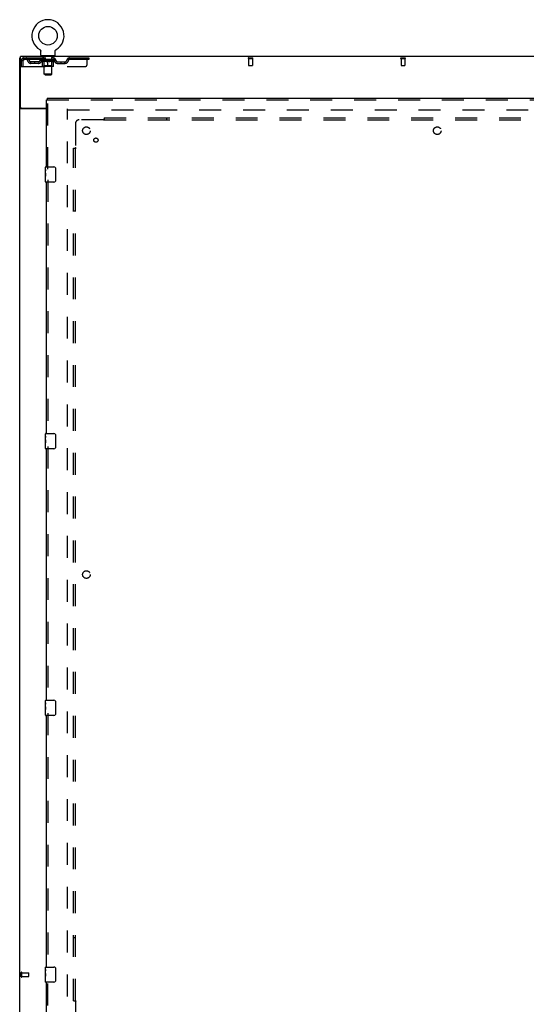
# Model space of a CAD drawing. Header units: inches. Extents: x 0 to 262, y 0 to 169.
# Tile 7 of 67: x 48 to 81, y 58 to 123. Entities that reach past the tile are written whole.
import ezdxf

# ---------------------------------------------------------------- set-up
doc = ezdxf.new("R2010")
doc.units = ezdxf.units.IN
doc.header["$LTSCALE"] = 14.384615
doc.header["$MEASUREMENT"] = 0
doc.linetypes.add('HIDDEN', pattern=[0.2, 0.1, -0.1])
doc.layers.get('0').update_dxf_attribs({"linetype": 'CONTINUOUS'})
for name, color, linetype in [('DEFAULT_2', 8, 'HIDDEN'), ('LEFTHAND_DOOR_ASSEMBLY', 7, 'CONTINUOUS'), ('SUBPANEL', 7, 'CONTINUOUS')]:
    doc.layers.add(name, color=color, linetype=linetype)

msp = doc.modelspace()

# ---------------------------------------------------------------- linework, layer by layer
at = {"color": 7, "linetype": 'Continuous'}
for p, q in [((49.185, 120.898), (49.185, 120.898)), ((49.185, 120.898), (49.188, 120.896)), ((49.188, 120.896), (49.191, 120.895)), ((49.191, 120.895), (49.192, 120.894)), ((49.192, 120.894), (49.196, 120.891)), ((49.196, 120.891), (49.199, 120.888)), ((49.199, 120.889), (49.203, 120.886)), ((49.203, 120.886), (49.206, 120.883)), ((49.206, 120.883), (49.209, 120.88)), ((49.209, 120.88), (49.212, 120.877)), ((49.212, 120.877), (49.215, 120.874)), ((49.215, 120.874), (49.218, 120.87)), ((49.218, 120.87), (49.221, 120.867)), ((49.221, 120.867), (49.223, 120.863)), ((49.223, 120.863), (49.226, 120.86)), ((49.226, 120.86), (49.228, 120.856)), ((49.228, 120.856), (49.23, 120.852)), ((49.23, 120.852), (49.232, 120.849)), ((49.232, 120.849), (49.234, 120.845)), ((49.234, 120.845), (49.236, 120.841)), ((49.236, 120.841), (49.238, 120.837)), ((49.238, 120.837), (49.239, 120.833)), ((49.239, 120.833), (49.241, 120.829)), ((49.241, 120.829), (49.242, 120.824)), ((50.2, 120.82), (50.201, 120.824)), ((50.201, 120.824), (50.202, 120.829)), ((50.202, 120.829), (50.204, 120.833)), ((50.204, 120.833), (50.205, 120.837)), ((50.205, 120.837), (50.207, 120.841)), ((50.207, 120.841), (50.209, 120.845)), ((50.209, 120.845), (50.211, 120.849)), ((50.211, 120.849), (50.213, 120.852)), ((50.213, 120.852), (50.215, 120.856)), ((50.215, 120.856), (50.217, 120.86)), ((50.217, 120.86), (50.22, 120.863)), ((50.22, 120.863), (50.222, 120.867)), ((50.222, 120.867), (50.225, 120.87)), ((50.225, 120.87), (50.228, 120.874)), ((50.228, 120.874), (50.231, 120.877)), ((50.231, 120.877), (50.234, 120.88)), ((50.234, 120.88), (50.237, 120.883)), ((50.237, 120.883), (50.24, 120.886)), ((50.24, 120.886), (50.244, 120.889)), ((50.244, 120.888), (50.247, 120.891)), ((50.247, 120.891), (50.25, 120.894)), ((50.25, 120.894), (50.252, 120.895)), ((50.251, 120.894), (50.252, 120.895)), ((50.252, 120.895), (50.255, 120.896)), ((50.255, 120.896), (50.258, 120.898)), ((50.258, 120.898), (50.258, 120.898)), ((47.919, 120.348), (47.867, 120.348)), ((49.246, 120.542), (49.246, 120.791)), ((49.284, 120.482), (49.284, 120.452)), ((50.159, 120.482), (49.284, 120.482)), ((50.159, 120.482), (50.159, 120.452)), ((50.196, 120.791), (50.197, 120.795)), ((50.196, 120.542), (50.196, 120.791))]:
    msp.add_line(p, q, dxfattribs=at)
at = {"color": 3, "linetype": 'Continuous'}
for p, q in [((47.867, 52.556), (47.867, 120.348)), ((47.919, 117.116), (47.919, 120.452)), ((125.565, 120.452), (47.919, 120.452)), ((49.617, 117.004), (47.937, 117.004)), ((47.979, 117.056), (49.617, 117.056))]:
    msp.add_line(p, q, dxfattribs=at)
at = {"color": 7, "linetype": 'Continuous'}
for points in [[(49.242, 120.824), (49.243, 120.82), (49.244, 120.816), (49.245, 120.812), (49.245, 120.807), (49.246, 120.803), (49.246, 120.799), (49.246, 120.795), (49.246, 120.791)], [(50.197, 120.795), (50.197, 120.799), (50.197, 120.803), (50.198, 120.807), (50.198, 120.812), (50.199, 120.816), (50.2, 120.82)], [(50.197, 120.795), (50.197, 120.799), (50.197, 120.803), (50.198, 120.807), (50.198, 120.812)], [(49.246, 120.799), (49.246, 120.795), (49.246, 120.791)]]:
    msp.add_lwpolyline(points, dxfattribs=at)
at = {"color": 3, "linetype": 'Continuous'}
msp.add_lwpolyline([(47.937, 117.004), (47.935, 117.005), (47.933, 117.007), (47.93, 117.008), (47.927, 117.01), (47.923, 117.011), (47.919, 117.013), (47.915, 117.014), (47.911, 117.016), (47.907, 117.017), (47.903, 117.018), (47.899, 117.02), (47.895, 117.021), (47.891, 117.022), (47.888, 117.024), (47.885, 117.025), (47.882, 117.026), (47.879, 117.028), (47.877, 117.03), (47.874, 117.031), (47.872, 117.033), (47.871, 117.035), (47.87, 117.037), (47.869, 117.038), (47.868, 117.04), (47.868, 117.042), (47.867, 117.044)], dxfattribs=at)
at = {"color": 7, "linetype": 'Continuous'}
msp.add_circle((49.721, 121.806), 0.609, dxfattribs=at)
for centre, radius, start, end in [((49.721, 121.806), 1.054, 300.39933, 239.60066), ((49.306, 120.542), 0.06, 180, 270), ((50.136, 120.542), 0.06, 270, 360)]:
    msp.add_arc(centre, radius, start, end, dxfattribs=at)
at = {"color": 3, "linetype": 'Continuous'}
msp.add_arc((47.979, 117.116), 0.06, 180, 270, dxfattribs=at)
at = {"layer": 'DEFAULT_2', "color": 8, "linetype": 'HIDDEN'}
for p, q in [((49.185, 120.898), (49.185, 120.898)), ((49.191, 120.895), (49.192, 120.894)), ((50.258, 120.898), (50.258, 120.898)), ((47.971, 120.181), (47.971, 119.785)), ((47.971, 120.181), (48.075, 120.181)), ((48.075, 120.181), (48.075, 119.785)), ((48.105, 119.785), (48.105, 120.181)), ((48.138, 120.348), (48.138, 120.244)), ((48.138, 120.348), (52.409, 120.348)), ((52.409, 120.244), (48.138, 120.244)), ((49.215, 120.206), (49.215, 120.244)), ((49.343, 120.117), (49.215, 120.206)), ((50.228, 120.206), (49.215, 120.206)), ((49.223, 120.238), (49.223, 120.244)), ((49.23, 120.236), (49.23, 120.238)), ((49.23, 120.236), (50.213, 120.236)), ((49.237, 120.236), (49.237, 120.238)), ((49.238, 120.236), (49.238, 120.238)), ((49.246, 120.238), (49.246, 120.244)), ((49.259, 120.236), (49.259, 120.238)), ((49.26, 120.236), (49.26, 120.238)), ((49.283, 120.238), (49.283, 120.244)), ((49.284, 120.244), (49.284, 120.348)), ((49.295, 120.236), (49.295, 120.238)), ((49.297, 120.236), (49.297, 120.238)), ((49.46, 120.238), (49.299, 120.238)), ((49.334, 120.238), (49.334, 120.244)), ((49.335, 120.236), (49.335, 120.238)), ((49.335, 120.236), (49.335, 120.238)), ((49.338, 120.236), (49.338, 120.238)), ((49.343, 120.236), (49.343, 120.238)), ((49.344, 120.236), (49.344, 120.238)), ((49.346, 120.236), (49.346, 120.238)), ((49.349, 120.236), (49.349, 120.239)), ((49.352, 120.236), (49.352, 120.238)), ((49.364, 120.236), (49.364, 120.238)), ((49.376, 120.482), (49.376, 120.452)), ((49.378, 120.236), (49.378, 120.238)), ((49.379, 120.236), (49.379, 120.24)), ((49.395, 120.236), (49.395, 120.238)), ((49.396, 120.238), (49.396, 120.244)), ((49.404, 120.236), (49.404, 120.238)), ((49.407, 120.236), (49.407, 120.238)), ((49.411, 120.392), (49.411, 120.472)), ((49.415, 120.236), (49.415, 120.238)), ((49.481, 120.382), (49.421, 120.382)), ((49.424, 120.236), (49.424, 120.241)), ((49.436, 120.236), (49.436, 120.238)), ((49.438, 120.236), (49.438, 120.238)), ((49.46, 120.236), (49.46, 120.238)), ((49.514, 120.238), (49.464, 120.238)), ((49.468, 120.238), (49.468, 120.244)), ((49.471, 119.829), (49.471, 120.204)), ((49.472, 119.292), (49.472, 120.372)), ((49.474, 120.236), (49.474, 120.238)), ((49.478, 120.236), (49.478, 120.238)), ((49.482, 120.236), (49.482, 120.242)), ((49.486, 120.236), (49.486, 120.238)), ((49.494, 120.236), (49.494, 120.238)), ((49.514, 120.236), (49.514, 120.238)), ((49.574, 120.238), (49.526, 120.238)), ((49.543, 120.236), (49.543, 120.238)), ((49.548, 120.238), (49.548, 120.244)), ((49.551, 120.236), (49.551, 120.238)), ((49.553, 120.236), (49.553, 120.243)), ((49.555, 120.236), (49.555, 120.238)), ((49.561, 120.236), (49.561, 120.238)), ((49.574, 120.236), (49.574, 120.238)), ((49.638, 120.238), (49.594, 120.238)), ((49.605, 120.236), (49.605, 120.238)), ((49.63, 120.238), (49.721, 120.244)), ((49.634, 120.238), (49.634, 120.244)), ((49.634, 120.238), (49.634, 120.244)), ((49.634, 120.244), (49.634, 120.244)), ((49.634, 120.236), (49.634, 120.238)), ((49.637, 120.236), (49.637, 120.239)), ((49.638, 120.236), (49.638, 120.238)), ((49.638, 120.236), (49.638, 120.238)), ((49.705, 120.238), (49.666, 120.238)), ((49.671, 120.236), (49.671, 120.238)), ((49.705, 120.236), (49.705, 120.238)), ((49.719, 120.238), (49.719, 120.238)), ((49.719, 120.236), (49.719, 120.238)), ((49.719, 120.236), (49.719, 120.238)), ((49.721, 120.238), (49.721, 120.244)), ((49.723, 120.236), (49.723, 120.238)), ((49.723, 120.238), (49.724, 120.238)), ((49.724, 120.236), (49.724, 120.238)), ((49.725, 120.238), (49.777, 120.238)), ((49.738, 120.236), (49.738, 120.238)), ((49.751, 120.238), (49.751, 120.242)), ((49.751, 120.242), (49.813, 120.238)), ((49.768, 120.238), (49.768, 120.241)), ((49.772, 120.236), (49.772, 120.238)), ((49.805, 120.236), (49.805, 120.238)), ((49.805, 120.236), (49.805, 120.238)), ((49.805, 120.238), (49.849, 120.238)), ((49.806, 120.236), (49.806, 120.239)), ((49.809, 120.238), (49.809, 120.244)), ((49.809, 120.238), (49.809, 120.244)), ((49.809, 120.244), (49.809, 120.244)), ((49.809, 120.236), (49.809, 120.238)), ((49.838, 120.236), (49.838, 120.238)), ((49.869, 120.236), (49.869, 120.238)), ((49.869, 120.238), (49.917, 120.238)), ((49.882, 120.236), (49.882, 120.238)), ((49.888, 120.236), (49.888, 120.238)), ((49.89, 120.236), (49.89, 120.243)), ((49.892, 120.236), (49.892, 120.238)), ((49.895, 120.238), (49.895, 120.244)), ((49.9, 120.236), (49.9, 120.238)), ((49.929, 120.236), (49.929, 120.238)), ((49.929, 120.238), (49.979, 120.238)), ((49.949, 120.236), (49.949, 120.238)), ((49.957, 120.236), (49.957, 120.238)), ((49.961, 120.236), (49.961, 120.242)), ((50.021, 120.382), (49.962, 120.382)), ((49.965, 120.236), (49.965, 120.238)), ((49.969, 120.236), (49.969, 120.238)), ((49.97, 119.292), (49.97, 120.372)), ((49.971, 119.829), (49.971, 120.204)), ((49.975, 120.238), (49.975, 120.244)), ((49.983, 120.236), (49.983, 120.238)), ((49.983, 120.238), (50.144, 120.238)), ((50.005, 120.236), (50.005, 120.238)), ((50.007, 120.236), (50.007, 120.238)), ((50.019, 120.236), (50.019, 120.241)), ((50.028, 120.236), (50.028, 120.238)), ((50.031, 120.392), (50.031, 120.472)), ((50.036, 120.236), (50.036, 120.238)), ((50.039, 120.236), (50.039, 120.238)), ((50.047, 120.238), (50.047, 120.244)), ((50.048, 120.236), (50.048, 120.238)), ((50.064, 120.236), (50.064, 120.24)), ((50.065, 120.236), (50.065, 120.238)), ((50.066, 120.482), (50.066, 120.452)), ((50.079, 120.236), (50.079, 120.238)), ((50.091, 120.236), (50.091, 120.238)), ((50.094, 120.236), (50.094, 120.239)), ((50.097, 120.236), (50.097, 120.238)), ((50.099, 120.236), (50.099, 120.238)), ((50.099, 120.236), (50.099, 120.238)), ((50.1, 120.117), (50.228, 120.206)), ((50.105, 120.236), (50.105, 120.238)), ((50.108, 120.236), (50.108, 120.238)), ((50.108, 120.236), (50.108, 120.238)), ((50.109, 120.238), (50.109, 120.244)), ((50.146, 120.236), (50.146, 120.238)), ((50.148, 120.236), (50.148, 120.238)), ((50.159, 120.244), (50.159, 120.348)), ((50.16, 120.238), (50.16, 120.244)), ((50.183, 120.236), (50.183, 120.238)), ((50.184, 120.236), (50.184, 120.238)), ((50.197, 120.238), (50.197, 120.244)), ((50.205, 120.236), (50.205, 120.238)), ((50.206, 120.236), (50.206, 120.238)), ((50.213, 120.236), (50.213, 120.238)), ((50.22, 120.238), (50.22, 120.244)), ((50.228, 120.206), (50.228, 120.244)), ((51.309, 120.348), (51.309, 120.244)), ((52.284, 119.91), (52.284, 120.348)), ((52.409, 120.348), (52.409, 120.244)), ((62.857, 120.348), (63.141, 120.348)), ((62.857, 120.305), (63.141, 120.305)), ((62.875, 120.305), (62.875, 119.858)), ((63.123, 120.305), (63.123, 119.858)), ((72.857, 120.348), (73.141, 120.348)), ((72.857, 120.305), (73.141, 120.305)), ((72.875, 120.305), (72.875, 119.858)), ((73.123, 120.305), (73.123, 119.858)), ((47.971, 119.785), (48.075, 119.785)), ((48.105, 119.785), (52.159, 119.785)), ((48.607, 119.993), (48.607, 120.097)), ((49.09, 120.097), (48.607, 120.097)), ((49.09, 119.993), (48.607, 119.993)), ((48.857, 119.993), (48.857, 120.097)), ((49.343, 120.117), (49.351, 120.117)), ((49.351, 119.827), (49.351, 120.152)), ((50.062, 119.797), (49.381, 119.797)), ((49.471, 119.829), (49.44, 119.797)), ((49.609, 120.117), (49.465, 120.117)), ((49.971, 119.829), (49.471, 119.829)), ((49.721, 119.797), (49.721, 120.152)), ((49.978, 120.117), (49.834, 120.117)), ((49.971, 119.829), (50.003, 119.797)), ((50.092, 119.827), (50.092, 120.152)), ((50.092, 120.117), (50.1, 120.117)), ((50.353, 120.097), (50.836, 120.097)), ((50.353, 119.993), (50.836, 119.993)), ((50.586, 119.993), (50.586, 120.097)), ((50.836, 119.993), (50.836, 120.097)), ((62.885, 119.848), (63.113, 119.848)), ((72.885, 119.848), (73.113, 119.848)), ((49.532, 119.232), (49.472, 119.292)), ((49.97, 119.292), (49.472, 119.292)), ((49.532, 119.232), (49.91, 119.232)), ((49.91, 119.232), (49.97, 119.292)), ((50.992, 55.9), (50.992, 117.004)), ((51.006, 116.952), (85.096, 116.952)), ((47.971, 60.06), (47.971, 60.344)), ((48.014, 60.06), (48.014, 60.344)), ((48.014, 60.326), (48.461, 60.326)), ((48.471, 60.088), (48.471, 60.316)), ((48.014, 60.078), (48.461, 60.078))]:
    msp.add_line(p, q, dxfattribs=at)
for points in [[(48.138, 120.348), (48.136, 120.347), (48.134, 120.343), (48.131, 120.338), (48.129, 120.331), (48.127, 120.322), (48.124, 120.311), (48.122, 120.299), (48.12, 120.285), (48.117, 120.269), (48.115, 120.253), (48.113, 120.236), (48.11, 120.218), (48.108, 120.199), (48.105, 120.181)], [(48.138, 120.244), (48.136, 120.243), (48.134, 120.242), (48.131, 120.24), (48.129, 120.237), (48.127, 120.234), (48.124, 120.23), (48.122, 120.225), (48.12, 120.22), (48.117, 120.214), (48.115, 120.208), (48.113, 120.201), (48.11, 120.195), (48.108, 120.188), (48.105, 120.181)], [(49.351, 120.152), (49.372, 120.144), (49.392, 120.137), (49.412, 120.131), (49.432, 120.125), (49.451, 120.121), (49.471, 120.117)], [(49.465, 120.117), (49.446, 120.121), (49.427, 120.125), (49.408, 120.131), (49.39, 120.137), (49.37, 120.144), (49.351, 120.151)], [(49.601, 120.117), (49.621, 120.121), (49.641, 120.125), (49.66, 120.131), (49.681, 120.137), (49.701, 120.144), (49.721, 120.152)], [(49.721, 120.151), (49.702, 120.143), (49.683, 120.136), (49.664, 120.13), (49.645, 120.125), (49.627, 120.121), (49.609, 120.117)], [(49.721, 120.152), (49.742, 120.144), (49.763, 120.137), (49.783, 120.131), (49.803, 120.125), (49.822, 120.121), (49.842, 120.117)], [(49.834, 120.117), (49.816, 120.121), (49.797, 120.125), (49.779, 120.131), (49.76, 120.137), (49.741, 120.143), (49.721, 120.151)], [(49.972, 120.117), (49.992, 120.121), (50.012, 120.125), (50.031, 120.131), (50.051, 120.137), (50.072, 120.144), (50.092, 120.152)], [(50.092, 120.151), (50.072, 120.143), (50.053, 120.137), (50.034, 120.131), (50.015, 120.125), (49.997, 120.121), (49.978, 120.117)]]:
    msp.add_lwpolyline(points, dxfattribs=at)
for centre, radius, start, end in [((48.138, 120.181), 0.167, 90, 180), ((48.138, 120.181), 0.063, 90, 180), ((48.318, 120.181), 0.167, 8.07163, 90), ((48.318, 120.181), 0.0625, 7.98631, 90), ((48.607, 120.222), 0.229, 187.98631, 270), ((48.607, 120.222), 0.125, 188.07163, 270), ((49.09, 120.222), 0.125, 270, 351.92837), ((49.09, 120.222), 0.229, 270, 352.01369), ((49.379, 120.181), 0.167, 90, 171.92837), ((49.379, 120.181), 0.0625, 90, 172.01369), ((49.401, 120.472), 0.01, 0, 90), ((49.421, 120.392), 0.01, 180, 270), ((49.44, 120.204), 0.0318, 0, 90), ((49.462, 120.372), 0.01, 0, 90), ((49.98, 120.372), 0.01, 90, 180), ((50.003, 120.204), 0.0318, 90, 180), ((50.021, 120.392), 0.01, 270, 360), ((50.041, 120.472), 0.01, 90, 180), ((50.064, 120.181), 0.167, 8.07163, 90), ((50.064, 120.181), 0.0625, 7.98631, 90), ((50.353, 120.222), 0.229, 187.98631, 270), ((50.353, 120.222), 0.125, 188.07163, 270), ((50.836, 120.222), 0.125, 270, 351.92837), ((50.836, 120.222), 0.229, 270, 352.01369), ((51.125, 120.181), 0.167, 90, 171.92837), ((51.125, 120.181), 0.0625, 90, 172.01369), ((62.857, 120.326), 0.0215, 90, 270), ((63.141, 120.326), 0.0215, 270, 90), ((72.857, 120.326), 0.0215, 90, 270), ((73.141, 120.326), 0.0215, 270, 90), ((49.381, 119.827), 0.0296, 180, 270), ((50.062, 119.827), 0.0296, 270, 360), ((52.159, 119.91), 0.125, 270, 360), ((62.885, 119.858), 0.01, 180, 270), ((63.113, 119.858), 0.01, 270, 360), ((72.885, 119.858), 0.01, 180, 270), ((73.113, 119.858), 0.01, 270, 360), ((47.993, 60.344), 0.0215, 360, 180), ((48.461, 60.316), 0.01, 360, 90), ((48.461, 60.088), 0.01, 270, 0), ((47.993, 60.06), 0.0215, 180, 0)]:
    msp.add_arc(centre, radius, start, end, dxfattribs=at)
for centre, major_axis, ratio, start_param, end_param in [((49.721, 120.244), (0.506, 0.005), 0.05963, 2.96643, 3.140963), ((49.199, 120.234), (0.158, 0), 0.060556, 0.430652, 1.470503), ((49.721, 120.244), (0.506, 0), 0.060556, -3.141593, -2.96706), ((49.199, 120.229), (0.158, 0.002), 0.05963, 1.376596, 1.469874), ((49.721, 120.244), (0.506, 0.011), 0.05688, 2.791345, 2.965878), ((49.18, 120.234), (0.158, 0.002), 0.05963, 0.25549, 1.295341), ((49.235, 120.234), (0.158, -0.002), 0.05963, 0.605815, 1.645666), ((49.721, 120.244), (0.506, -0.005), 0.05963, -2.96643, -2.791898), ((49.235, 120.229), (0.158, 0), 0.060556, 1.551758, 1.645036), ((49.18, 120.229), (0.158, 0.003), 0.05688, 1.20151, 1.294789), ((49.236, 120.231), (0.131, 0.001), 0.05963, 1.065228, 1.614276), ((49.22, 120.231), (0.131, 0.003), 0.05688, 0.890143, 1.43919), ((49.266, 120.231), (0.131, 0), 0.060556, 1.240391, 1.789438), ((49.721, 120.244), (0.506, 0.015), 0.052395, 2.616403, 2.790936), ((49.177, 120.234), (0.158, 0.003), 0.05688, 0.080405, 1.120256), ((49.285, 120.234), (0.158, -0.003), 0.05688, 0.7809, 1.820751), ((49.721, 120.244), (0.506, -0.011), 0.05688, -2.791345, -2.616812), ((49.285, 120.229), (0.158, -0.002), 0.05963, 1.72692, 1.820198), ((49.177, 120.229), (0.158, 0.005), 0.052395, 1.026568, 1.119847), ((49.219, 120.231), (0.131, 0.004), 0.052395, 0.715201, 1.264248), ((49.311, 120.231), (0.131, -0.001), 0.05963, 1.415553, 1.9646), ((49.721, 120.244), (0.506, 0.02), 0.046319, 2.441654, 2.616187), ((49.348, 120.234), (0.158, -0.005), 0.052395, 0.955842, 1.995693), ((49.191, 120.234), (0.158, 0.005), 0.052395, -0.094537, 0.945314), ((49.721, 120.244), (0.506, -0.015), 0.052395, -2.616403, -2.44187), ((49.348, 120.229), (0.158, -0.003), 0.05688, 1.902006, 1.995284), ((49.191, 120.229), (0.158, 0.006), 0.046319, 0.851819, 0.945098), ((49.234, 120.231), (0.131, 0.005), 0.046319, 0.540452, 1.089499), ((49.367, 120.231), (0.131, -0.003), 0.05688, 1.590638, 2.139686), ((49.721, 120.244), (0.506, 0.024), 0.038841, 2.267123, 2.441656), ((49.423, 120.234), (0.158, -0.006), 0.046319, 1.130591, 2.170442), ((49.22, 120.234), (0.158, 0.006), 0.046319, -0.269286, 0.770565), ((49.721, 120.244), (0.506, -0.02), 0.046319, -2.441654, -2.267121), ((49.423, 120.229), (0.158, -0.005), 0.052395, 2.076947, 2.170226), ((49.22, 120.229), (0.158, 0.007), 0.038841, 0.677289, 0.770567), ((49.264, 120.231), (0.131, 0.006), 0.038841, 0.365921, 0.914969), ((49.435, 120.231), (0.131, -0.004), 0.052395, 1.76558, 2.314627), ((49.721, 120.244), (0.506, 0.027), 0.030195, 2.09281, 2.267343), ((49.507, 120.234), (0.158, -0.007), 0.038841, 1.305122, 2.344973), ((49.265, 120.234), (0.158, 0.007), 0.038841, -0.443817, 0.596034), ((49.721, 120.244), (0.506, -0.024), 0.038841, -2.267123, -2.092591), ((49.507, 120.229), (0.158, -0.006), 0.046319, 2.251696, 2.344975), ((49.265, 120.229), (0.158, 0.008), 0.030195, 0.502975, 0.596254), ((49.307, 120.231), (0.131, 0.007), 0.030195, 0.191608, 0.740655), ((49.511, 120.231), (0.131, -0.005), 0.046319, 1.940329, 2.489376), ((49.324, 120.234), (0.158, 0.008), 0.030195, -0.61813, 0.421721), ((49.721, 120.244), (0.506, 0.029), 0.020645, 1.918687, 2.09322), ((49.597, 120.234), (0.158, -0.008), 0.030195, 1.479435, 2.519286), ((49.721, 120.244), (0.506, -0.027), 0.030195, -2.09281, -1.918277), ((49.597, 120.229), (0.158, -0.007), 0.038841, 2.426227, 2.519505), ((49.324, 120.229), (0.158, 0.009), 0.020645, 0.328852, 0.422131), ((49.363, 120.231), (0.131, 0.007), 0.020645, 0.017485, 0.566532), ((49.594, 120.231), (0.131, -0.006), 0.038841, 2.11486, 2.663907), ((49.395, 120.234), (0.158, 0.009), 0.020645, -0.792253, 0.247598), ((49.721, 120.244), (0.506, 0.03), 0.010478, 1.744704, 1.919237), ((49.691, 120.234), (0.158, -0.009), 0.020645, 1.653558, 2.693409), ((49.721, 120.244), (0.506, -0.029), 0.020645, -1.918687, -1.744154), ((49.691, 120.229), (0.158, -0.008), 0.030195, 2.60054, 2.693819), ((49.395, 120.229), (0.158, 0.009), 0.010478, 0.154869, 0.248148), ((49.43, 120.231), (0.131, 0.008), 0.010478, 6.126688, 6.675735), ((49.681, 120.231), (0.131, -0.007), 0.030195, 2.289173, 2.83822), ((49.476, 120.234), (0.158, 0.009), 0.010478, -0.966236, -0.000846), ((49.786, 120.234), (0.158, -0.009), 0.010478, 1.827541, 2.867392), ((49.721, 120.244), (0.506, -0.03), 0.010478, -1.744704, -1.563007), ((49.786, 120.229), (0.158, -0.009), 0.020645, 2.774664, 2.867942), ((49.768, 120.231), (0.131, -0.007), 0.020645, 2.463296, 3.012344), ((49.657, 120.234), (0.158, 0.009), 0.010478, 0.274201, 1.314052), ((49.588, 120.231), (0.131, 0.008), 0.010478, -0.000483, 0.504314), ((49.564, 120.229), (0.158, 0.009), 0.010478, 0.099668, 0.192946), ((49.721, 120.244), (0.506, 0.03), 0.010478, -1.571421, -1.396888), ((49.855, 120.231), (0.131, -0.008), 0.010478, 2.637279, 3.14189), ((49.879, 120.229), (0.158, -0.009), 0.010478, 2.74231, 2.948646), ((49.752, 120.234), (0.158, 0.009), 0.020645, 0.448184, 1.488034), ((49.674, 120.231), (0.131, 0.007), 0.020645, 0.129249, 0.678296), ((49.657, 120.229), (0.158, 0.009), 0.020645, 0.273651, 0.366929), ((49.721, 120.244), (0.506, 0.029), 0.020645, -1.397439, -1.222906), ((49.967, 120.234), (0.158, -0.009), 0.010478, -3.140747, -2.175357), ((49.721, 120.244), (0.506, -0.03), 0.010478, 1.222355, 1.396888), ((49.846, 120.234), (0.158, 0.008), 0.030195, 0.622307, 1.662158), ((49.762, 120.231), (0.131, 0.007), 0.030195, 0.303372, 0.852419), ((50.013, 120.231), (0.131, -0.008), 0.010478, 2.749043, 3.29809), ((50.048, 120.234), (0.158, -0.009), 0.020645, 2.893995, 3.933846), ((49.752, 120.229), (0.158, 0.008), 0.030195, 0.447774, 0.541052), ((50.048, 120.229), (0.158, -0.009), 0.010478, 2.893445, 2.986723), ((49.936, 120.234), (0.158, 0.007), 0.038841, 0.79662, 1.836471), ((49.721, 120.244), (0.506, 0.027), 0.030195, -1.223315, -1.048783), ((49.721, 120.244), (0.506, -0.029), 0.020645, 1.048373, 1.222906), ((49.849, 120.231), (0.131, 0.006), 0.038841, 0.477686, 1.026733), ((50.08, 120.231), (0.131, -0.007), 0.020645, 2.57506, 3.124108), ((50.119, 120.234), (0.158, -0.008), 0.030195, 2.719872, 3.759723), ((50.02, 120.234), (0.158, 0.006), 0.046319, 0.971151, 2.011002), ((49.846, 120.229), (0.158, 0.007), 0.038841, 0.622087, 0.715366), ((50.119, 120.229), (0.158, -0.009), 0.020645, 2.719462, 2.812741), ((49.721, 120.244), (0.506, 0.024), 0.038841, -1.049002, -0.874469), ((49.721, 120.244), (0.506, -0.027), 0.030195, 0.87425, 1.048783), ((49.932, 120.231), (0.131, 0.005), 0.046319, 0.652216, 1.201263), ((50.095, 120.234), (0.158, 0.005), 0.052395, 1.1459, 2.185751), ((50.136, 120.231), (0.131, -0.007), 0.030195, 2.400937, 2.949985), ((50.178, 120.234), (0.158, -0.007), 0.038841, 2.545558, 3.585409), ((50.008, 120.231), (0.131, 0.004), 0.052395, 0.826965, 1.376012), ((49.936, 120.229), (0.158, 0.006), 0.046319, 0.796618, 0.889896), ((50.178, 120.229), (0.158, -0.008), 0.030195, 2.545339, 2.638617), ((50.158, 120.234), (0.158, 0.003), 0.05688, 1.320842, 2.360692), ((49.721, 120.244), (0.506, 0.02), 0.046319, -0.874471, -0.699939), ((49.721, 120.244), (0.506, -0.024), 0.038841, 0.699936, 0.874469), ((50.223, 120.234), (0.158, -0.006), 0.046319, 2.371028, 3.410879), ((50.179, 120.231), (0.131, -0.006), 0.038841, 2.226624, 2.775671), ((50.208, 120.234), (0.158, 0.002), 0.05963, 1.495927, 2.535778), ((50.075, 120.231), (0.131, 0.003), 0.05688, 1.001907, 1.550954), ((50.252, 120.234), (0.158, -0.005), 0.052395, 2.196279, 3.23613), ((50.209, 120.231), (0.131, -0.005), 0.046319, 2.052093, 2.601141), ((50.02, 120.229), (0.158, 0.005), 0.052395, 0.971367, 1.064645), ((50.223, 120.229), (0.158, -0.007), 0.038841, 2.371026, 2.464304), ((50.244, 120.234), (0.158, 0), 0.060556, 1.671089, 2.71094), ((50.266, 120.234), (0.158, -0.003), 0.05688, 2.021337, 3.061188), ((49.721, 120.244), (0.506, 0.015), 0.052395, -0.699723, -0.52519), ((49.721, 120.244), (0.506, -0.02), 0.046319, 0.525406, 0.699939), ((50.263, 120.234), (0.158, -0.002), 0.05963, 1.846251, 2.886102), ((50.132, 120.231), (0.131, 0.001), 0.05963, 1.176993, 1.72604), ((50.224, 120.231), (0.131, -0.004), 0.052395, 1.877344, 2.426392), ((50.177, 120.231), (0.131, 0), 0.060556, 1.352155, 1.901202), ((50.223, 120.231), (0.131, -0.003), 0.05688, 1.702402, 2.25145), ((50.207, 120.231), (0.131, -0.001), 0.05963, 1.527317, 2.076364), ((50.095, 120.229), (0.158, 0.003), 0.05688, 1.146309, 1.239587), ((50.252, 120.229), (0.158, -0.006), 0.046319, 2.196495, 2.289773), ((49.721, 120.244), (0.506, 0.011), 0.05688, -0.524781, -0.350248), ((49.721, 120.244), (0.506, -0.015), 0.052395, 0.350657, 0.52519), ((50.158, 120.229), (0.158, 0.002), 0.05963, 1.321394, 1.414673), ((50.266, 120.229), (0.158, -0.005), 0.052395, 2.021746, 2.115024), ((49.721, 120.244), (0.506, 0.005), 0.05963, -0.349695, -0.175162), ((49.721, 120.244), (0.506, -0.011), 0.05688, 0.175715, 0.350248), ((50.208, 120.229), (0.158, 0), 0.060556, 1.496556, 1.589835), ((50.263, 120.229), (0.158, -0.003), 0.05688, 1.846804, 1.940083), ((50.244, 120.229), (0.158, -0.002), 0.05963, 1.671719, 1.764997), ((49.721, 120.244), (0.506, 0), 0.060556, -0.174533, 0), ((49.721, 120.244), (0.506, -0.005), 0.05963, 0.000629, 0.175162)]:
    msp.add_ellipse(centre, major_axis=major_axis, ratio=ratio, start_param=start_param, end_param=end_param, dxfattribs=at)
at = {"layer": 'LEFTHAND_DOOR_ASSEMBLY', "color": 3, "linetype": 'Continuous'}
for p, q in [((49.617, 113.202), (49.617, 117.598)), ((49.659, 117.702), (85.763, 117.702)), ((49.617, 95.702), (49.617, 112.202)), ((49.617, 78.202), (49.617, 94.702)), ((49.617, 60.702), (49.617, 77.202)), ((49.617, 55.306), (49.617, 59.702))]:
    msp.add_line(p, q, dxfattribs=at)
at = {"layer": 'LEFTHAND_DOOR_ASSEMBLY', "color": 7, "linetype": 'Continuous'}
for p, q in [((49.617, 117.598), (49.659, 117.598)), ((49.659, 117.702), (49.659, 117.598)), ((49.557, 113.041), (49.557, 113.187)), ((49.572, 113.202), (50.112, 113.202)), ((50.212, 113.102), (50.212, 112.302)), ((49.557, 112.783), (49.557, 113.04)), ((49.563, 112.985), (49.557, 112.985)), ((49.557, 112.817), (49.564, 112.817)), ((49.557, 112.217), (49.557, 112.78)), ((49.559, 112.754), (49.557, 112.754)), ((49.557, 112.622), (49.563, 112.622)), ((49.557, 112.586), (49.564, 112.586)), ((49.557, 112.523), (49.564, 112.523)), ((49.564, 112.817), (49.564, 112.953)), ((49.564, 112.356), (49.564, 112.586)), ((49.557, 112.356), (49.564, 112.356)), ((50.112, 112.202), (49.572, 112.202)), ((49.557, 95.541), (49.557, 95.687)), ((49.572, 95.702), (50.112, 95.702)), ((49.557, 95.283), (49.557, 95.54)), ((49.563, 95.485), (49.557, 95.485)), ((49.557, 95.317), (49.564, 95.317)), ((49.557, 94.717), (49.557, 95.28)), ((49.559, 95.254), (49.557, 95.254)), ((49.557, 95.122), (49.563, 95.122)), ((49.557, 95.086), (49.564, 95.086)), ((49.557, 95.023), (49.564, 95.023)), ((49.564, 95.317), (49.564, 95.453)), ((49.564, 94.856), (49.564, 95.086)), ((50.212, 95.602), (50.212, 94.802)), ((49.557, 94.856), (49.564, 94.856)), ((50.112, 94.702), (49.572, 94.702)), ((49.557, 78.041), (49.557, 78.187)), ((49.572, 78.202), (50.112, 78.202)), ((49.557, 77.783), (49.557, 78.04)), ((49.563, 77.985), (49.557, 77.985)), ((49.557, 77.817), (49.564, 77.817)), ((49.557, 77.217), (49.557, 77.78)), ((49.559, 77.754), (49.557, 77.754)), ((49.557, 77.622), (49.563, 77.622)), ((49.557, 77.586), (49.564, 77.586)), ((49.564, 77.817), (49.564, 77.953)), ((49.564, 77.356), (49.564, 77.586)), ((50.212, 78.102), (50.212, 77.302)), ((49.557, 77.523), (49.564, 77.523)), ((49.557, 77.356), (49.564, 77.356)), ((50.112, 77.202), (49.572, 77.202)), ((49.557, 60.541), (49.557, 60.687)), ((49.557, 60.283), (49.557, 60.54)), ((49.563, 60.485), (49.557, 60.485)), ((49.557, 60.317), (49.564, 60.317)), ((49.557, 59.717), (49.557, 60.28)), ((49.559, 60.254), (49.557, 60.254)), ((49.557, 60.122), (49.563, 60.122)), ((49.557, 60.086), (49.564, 60.086)), ((49.564, 60.317), (49.564, 60.453)), ((49.564, 59.856), (49.564, 60.086)), ((49.572, 60.702), (50.112, 60.702)), ((50.212, 60.602), (50.212, 59.802)), ((49.557, 60.023), (49.564, 60.023)), ((49.557, 59.856), (49.564, 59.856)), ((50.112, 59.702), (49.572, 59.702))]:
    msp.add_line(p, q, dxfattribs=at)
at = {"layer": 'LEFTHAND_DOOR_ASSEMBLY', "color": 8, "linetype": 'HIDDEN'}
for p, q in [((49.659, 117.598), (85.763, 117.598)), ((49.721, 113.047), (49.721, 117.598)), ((49.721, 112.357), (49.721, 95.547)), ((49.721, 94.857), (49.721, 78.047)), ((49.721, 77.357), (49.721, 60.547)), ((49.721, 55.306), (49.721, 59.857))]:
    msp.add_line(p, q, dxfattribs=at)
at = {"layer": 'LEFTHAND_DOOR_ASSEMBLY', "color": 7, "linetype": 'Continuous'}
for points in [[(50.206, 113.138), (50.208, 113.132), (50.209, 113.126), (50.211, 113.12), (50.212, 113.114), (50.212, 113.108), (50.212, 113.102)], [(49.557, 113.041), (49.558, 113.037), (49.558, 113.033), (49.559, 113.027), (49.56, 113.014)], [(49.557, 112.783), (49.558, 112.775), (49.558, 112.766), (49.559, 112.756)], [(49.559, 112.756), (49.562, 112.722), (49.563, 112.71), (49.563, 112.698), (49.564, 112.685), (49.564, 112.673), (49.564, 112.66), (49.564, 112.647), (49.564, 112.634), (49.563, 112.621), (49.563, 112.609), (49.562, 112.597)], [(49.56, 113.014), (49.561, 113.006), (49.562, 112.998), (49.563, 112.99)], [(49.563, 112.99), (49.563, 112.981), (49.564, 112.972), (49.564, 112.962), (49.564, 112.953)], [(50.212, 112.302), (50.212, 112.295), (50.212, 112.289), (50.211, 112.283), (50.209, 112.277), (50.208, 112.271), (50.206, 112.265)], [(50.206, 95.638), (50.208, 95.632), (50.209, 95.626), (50.211, 95.62), (50.212, 95.614), (50.212, 95.608), (50.212, 95.602)], [(49.557, 95.541), (49.558, 95.537), (49.558, 95.533), (49.559, 95.527), (49.56, 95.514)], [(49.557, 95.283), (49.558, 95.275), (49.558, 95.266), (49.559, 95.256)], [(49.559, 95.256), (49.562, 95.222), (49.563, 95.21), (49.563, 95.198), (49.564, 95.185), (49.564, 95.173), (49.564, 95.16), (49.564, 95.147), (49.564, 95.134), (49.563, 95.121), (49.563, 95.109), (49.562, 95.097)], [(49.56, 95.514), (49.561, 95.506), (49.562, 95.498), (49.563, 95.49)], [(49.563, 95.49), (49.563, 95.481), (49.564, 95.472), (49.564, 95.462), (49.564, 95.453)], [(50.212, 94.802), (50.212, 94.795), (50.212, 94.789), (50.211, 94.783), (50.209, 94.777), (50.208, 94.771), (50.206, 94.765)], [(49.557, 78.041), (49.558, 78.037), (49.558, 78.033), (49.559, 78.027), (49.56, 78.014)], [(49.557, 77.783), (49.558, 77.775), (49.558, 77.766), (49.559, 77.756)], [(49.559, 77.756), (49.562, 77.722), (49.563, 77.71), (49.563, 77.698), (49.564, 77.685), (49.564, 77.673), (49.564, 77.66), (49.564, 77.647), (49.564, 77.634), (49.563, 77.621), (49.563, 77.609), (49.562, 77.597)], [(49.56, 78.014), (49.561, 78.006), (49.562, 77.998), (49.563, 77.99)], [(49.563, 77.99), (49.563, 77.981), (49.564, 77.972), (49.564, 77.962), (49.564, 77.953)], [(50.206, 78.138), (50.208, 78.132), (50.209, 78.126), (50.211, 78.12), (50.212, 78.114), (50.212, 78.108), (50.212, 78.102)], [(50.212, 77.302), (50.212, 77.295), (50.212, 77.289), (50.211, 77.283), (50.209, 77.277), (50.208, 77.271), (50.206, 77.265)], [(49.557, 60.541), (49.558, 60.537), (49.558, 60.533), (49.559, 60.527), (49.56, 60.514)], [(49.557, 60.283), (49.558, 60.275), (49.558, 60.266), (49.559, 60.256)], [(49.559, 60.256), (49.562, 60.222), (49.563, 60.21), (49.563, 60.198), (49.564, 60.185), (49.564, 60.173), (49.564, 60.16), (49.564, 60.147), (49.564, 60.134), (49.563, 60.121), (49.563, 60.109), (49.562, 60.097)], [(49.56, 60.514), (49.561, 60.506), (49.562, 60.498), (49.563, 60.49)], [(49.563, 60.49), (49.563, 60.481), (49.564, 60.472), (49.564, 60.462), (49.564, 60.453)], [(50.206, 60.638), (50.208, 60.632), (50.209, 60.626), (50.211, 60.62), (50.212, 60.614), (50.212, 60.608), (50.212, 60.602)], [(50.212, 59.802), (50.212, 59.795), (50.212, 59.789), (50.211, 59.783), (50.209, 59.777), (50.208, 59.771), (50.206, 59.765)]]:
    msp.add_lwpolyline(points, dxfattribs=at)
for centre, radius, start, end in [((49.572, 113.187), 0.015, 90, 180), ((50.112, 113.102), 0.1, 21.19986, 90), ((49.572, 112.217), 0.015, 180, 270), ((50.112, 112.302), 0.1, 270, 338.79459), ((49.572, 95.687), 0.015, 90, 180), ((50.112, 95.602), 0.1, 21.19986, 90), ((49.572, 94.717), 0.015, 180, 270), ((50.112, 94.802), 0.1, 270, 338.79459), ((49.572, 78.187), 0.015, 90, 180), ((50.112, 78.102), 0.1, 21.19986, 90), ((49.572, 77.217), 0.015, 180, 270), ((50.112, 77.302), 0.1, 270, 338.79459), ((49.572, 60.687), 0.015, 90, 180), ((50.112, 60.602), 0.1, 21.19986, 90), ((49.572, 59.717), 0.015, 180, 270), ((50.112, 59.802), 0.1, 270, 338.79459)]:
    msp.add_arc(centre, radius, start, end, dxfattribs=at)
for centre, start_param, end_param in [((49.82, 112.618), 3.141593, 3.321581), ((49.82, 95.118), 3.141593, 3.321581), ((49.82, 77.618), 3.141593, 3.321581), ((49.82, 60.118), -3.141593, -2.961605)]:
    msp.add_ellipse(centre, major_axis=(0.263, 0), ratio=0.432808, start_param=start_param, end_param=end_param, dxfattribs=at)
at = {"layer": 'SUBPANEL', "color": 8, "linetype": 'HIDDEN'}
for p, q in [((53.363, 116.295), (51.774, 116.295)), ((53.382, 116.314), (53.374, 116.307)), ((53.399, 116.42), (53.399, 116.334)), ((53.399, 116.42), (120.086, 116.42)), ((53.399, 116.255), (53.399, 116.334)), ((53.399, 116.295), (120.086, 116.295)), ((57.524, 116.295), (57.524, 116.42)), ((51.524, 116.045), (51.524, 114.456)), ((51.399, 58.483), (51.399, 114.42)), ((51.399, 114.42), (51.485, 114.42)), ((51.485, 114.42), (51.565, 114.42)), ((51.524, 58.483), (51.524, 114.42)), ((51.524, 110.295), (51.399, 110.295)), ((51.524, 62.608), (51.399, 62.608)), ((51.399, 58.483), (51.485, 58.483)), ((51.485, 58.483), (51.565, 58.483)), ((51.505, 58.466), (51.512, 58.459)), ((51.524, 58.448), (51.524, 56.858))]:
    msp.add_line(p, q, dxfattribs=at)
for points in [[(53.374, 116.307), (53.372, 116.305), (53.37, 116.303), (53.368, 116.301), (53.367, 116.299), (53.365, 116.297), (53.363, 116.295)], [(53.376, 116.276), (53.374, 116.281), (53.372, 116.283), (53.371, 116.285), (53.369, 116.288), (53.368, 116.29), (53.366, 116.292), (53.365, 116.294), (53.363, 116.295)], [(53.399, 116.334), (53.397, 116.332), (53.395, 116.329), (53.393, 116.327), (53.392, 116.325), (53.39, 116.323), (53.388, 116.321), (53.387, 116.319), (53.385, 116.317), (53.383, 116.316), (53.382, 116.314)], [(53.399, 116.255), (53.397, 116.255), (53.395, 116.256), (53.394, 116.257), (53.392, 116.258), (53.39, 116.259), (53.389, 116.26), (53.387, 116.261), (53.386, 116.263), (53.384, 116.265), (53.383, 116.266), (53.382, 116.268), (53.38, 116.27), (53.379, 116.272), (53.378, 116.274), (53.376, 116.276)], [(51.485, 114.42), (51.488, 114.422), (51.49, 114.424), (51.492, 114.426), (51.494, 114.427), (51.496, 114.429), (51.498, 114.431), (51.5, 114.432), (51.502, 114.434), (51.503, 114.436), (51.505, 114.437), (51.51, 114.443)], [(51.51, 114.443), (51.512, 114.445), (51.514, 114.447), (51.516, 114.449), (51.518, 114.451), (51.52, 114.452), (51.522, 114.454), (51.524, 114.456)], [(51.538, 114.446), (51.536, 114.447), (51.534, 114.448), (51.531, 114.45), (51.529, 114.451), (51.527, 114.453), (51.525, 114.454), (51.524, 114.456)], [(51.565, 114.42), (51.564, 114.422), (51.563, 114.424), (51.562, 114.426), (51.561, 114.427), (51.56, 114.429), (51.559, 114.43), (51.558, 114.432), (51.556, 114.433), (51.555, 114.435), (51.553, 114.436), (51.551, 114.438), (51.549, 114.439), (51.547, 114.44), (51.545, 114.441), (51.543, 114.443), (51.538, 114.446)], [(51.485, 58.483), (51.488, 58.481), (51.49, 58.479), (51.492, 58.478), (51.494, 58.476), (51.496, 58.474), (51.498, 58.473), (51.5, 58.471), (51.502, 58.469), (51.503, 58.468), (51.505, 58.466)], [(51.512, 58.459), (51.514, 58.457), (51.516, 58.455), (51.518, 58.453), (51.52, 58.451), (51.522, 58.449), (51.524, 58.448)], [(51.543, 58.46), (51.538, 58.458), (51.536, 58.456), (51.534, 58.455), (51.531, 58.453), (51.529, 58.452), (51.527, 58.45), (51.525, 58.449), (51.524, 58.448)], [(51.565, 58.483), (51.564, 58.481), (51.563, 58.479), (51.562, 58.478), (51.561, 58.476), (51.56, 58.475), (51.559, 58.473), (51.558, 58.471), (51.556, 58.47), (51.555, 58.469), (51.553, 58.467), (51.551, 58.466), (51.549, 58.464), (51.547, 58.463), (51.545, 58.462), (51.543, 58.46)]]:
    msp.add_lwpolyline(points, dxfattribs=at)
for centre, radius in [((52.242, 115.577), 0.25), ((75.242, 115.577), 0.25), ((52.861, 114.958), 0.141), ((52.242, 86.452), 0.25)]:
    msp.add_circle(centre, radius, dxfattribs=at)
msp.add_arc((51.774, 116.045), 0.25, 90, 180, dxfattribs=at)

doc.saveas('drawing.dxf')
